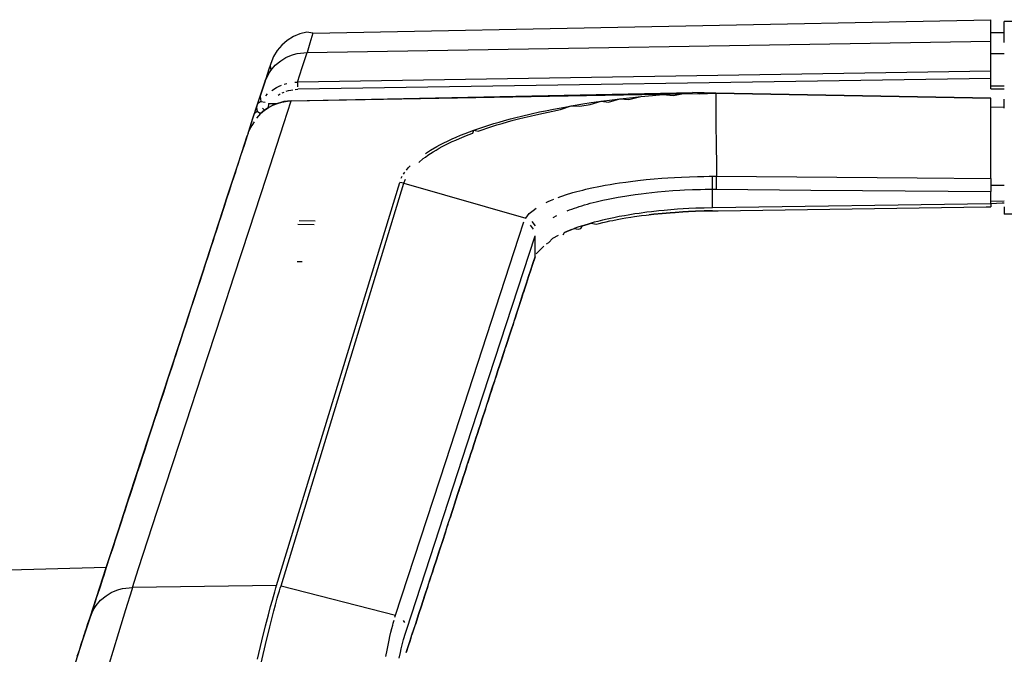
# Model space of a CAD drawing. Header units: millimetres. Extents: x -960 to 506, y 235 to 390.
# Tile 10 of 45: x -842 to -777, y 327 to 369. Entities that reach past the tile are written whole.
import ezdxf

# ---------------------------------------------------------------- set-up
doc = ezdxf.new("R2010")
doc.units = ezdxf.units.MM

# ---------------------------------------------------------------- blocks, each defined once
blk = doc.blocks.new('Fuehrung-S120__22', base_point=(-777.144, 355.868))
at = {"color": 7, "linetype": 'Continuous'}
for p, q in [((-777.144, 367.221), (-777.144, 368.623)), ((-551.826, 368.623), (-777.144, 368.623)), ((-777.144, 362.888), (-777.144, 363.489)), ((-777.144, 356.369), (-777.144, 355.868)), ((-267.696, 355.868), (-777.144, 355.868))]:
    blk.add_line(p, q, dxfattribs=at)
blk = doc.blocks.new('Seitenteil-rechts__30', base_point=(-877.344, 235.315))
at = {"color": 7, "linetype": 'Continuous'}
for p, q in [((-822.844, 367.852), (-778.044, 368.738)), ((-778.044, 367.317), (-778.044, 368.738)), ((-823.703, 367.804), (-824.138, 367.621)), ((-823.255, 367.915), (-823.703, 367.804)), ((-822.844, 367.852), (-823.255, 367.915)), ((-777.144, 367.861), (-778.044, 367.869)), ((-824.545, 367.368), (-824.905, 367.053)), ((-824.138, 367.621), (-824.545, 367.368)), ((-778.044, 365.328), (-778.044, 367.317)), ((-825.208, 366.69), (-825.445, 366.295)), ((-824.905, 367.053), (-825.208, 366.69)), ((-825.628, 365.84), (-825.674, 365.7)), ((-825.628, 365.84), (-825.674, 365.7)), ((-825.445, 366.295), (-825.628, 365.84)), ((-825.729, 365.533), (-825.981, 364.761)), ((-825.771, 365.174), (-825.981, 364.761)), ((-825.801, 365.31), (-825.771, 365.174)), ((-825.674, 365.7), (-825.729, 365.533)), ((-825.674, 365.7), (-825.636, 365.376)), ((-778.044, 364.847), (-778.044, 365.328)), ((-826.574, 362.942), (-826.034, 364.598)), ((-826.034, 364.598), (-826.118, 364.34)), ((-825.981, 364.761), (-826.034, 364.598)), ((-826.034, 364.598), (-825.981, 364.761)), ((-825.981, 364.761), (-826.034, 364.598)), ((-778.044, 364.174), (-778.044, 364.847)), ((-826.245, 363.949), (-826.33, 363.689)), ((-826.16, 364.21), (-826.245, 363.949)), ((-826.118, 364.34), (-826.16, 364.21)), ((-824.276, 363.365), (-796.222, 363.87)), ((-796.222, 363.87), (-797.763, 363.911)), ((-778.044, 363.554), (-796.222, 363.87)), ((-826.292, 363.329), (-826.5, 363.168)), ((-826.33, 363.689), (-826.292, 363.329)), ((-825.496, 363.081), (-825.189, 363.183)), ((-825.189, 363.183), (-824.906, 363.286)), ((-824.906, 363.286), (-824.523, 363.349)), ((-824.523, 363.349), (-824.276, 363.365)), ((-778.044, 358.226), (-778.044, 363.554)), ((-827.126, 361.241), (-826.574, 362.942)), ((-826.81, 362.214), (-826.703, 362.544)), ((-826.703, 362.544), (-826.531, 362.682)), ((-826.5, 363.168), (-826.574, 362.942)), ((-826.531, 362.682), (-826.574, 362.942)), ((-826.31, 362.526), (-826.041, 362.753)), ((-826.041, 362.753), (-825.801, 362.917)), ((-825.801, 362.917), (-825.496, 363.081)), ((-778.044, 362.963), (-777.144, 362.95)), ((-826.921, 361.872), (-826.81, 362.214)), ((-826.74, 361.991), (-826.893, 361.736)), ((-827.126, 361.241), (-827.192, 361.05)), ((-827.126, 361.241), (-827.052, 361.417)), ((-827.052, 361.417), (-826.921, 361.872)), ((-826.969, 361.592), (-827.052, 361.417)), ((-826.893, 361.736), (-826.969, 361.592)), ((-827.75, 359.341), (-827.192, 361.05)), ((-827.192, 361.05), (-827.399, 360.414)), ((-827.481, 360.163), (-827.645, 359.66)), ((-827.399, 360.414), (-827.481, 360.163)), ((-828.55, 356.889), (-827.75, 359.341)), ((-827.645, 359.66), (-827.809, 359.156)), ((-827.974, 358.653), (-828.056, 358.402)), ((-827.892, 358.905), (-827.974, 358.653)), ((-827.809, 359.156), (-827.892, 358.905)), ((-828.056, 358.402), (-828.22, 357.898)), ((-778.044, 358.226), (-778.044, 357.371)), ((-828.384, 357.395), (-828.55, 356.889)), ((-828.22, 357.898), (-828.384, 357.395)), ((-778.044, 356.549), (-778.044, 357.371)), ((-828.78, 356.183), (-828.55, 356.889)), ((-828.55, 356.889), (-828.712, 356.389)), ((-830.178, 351.897), (-828.78, 356.183)), ((-828.78, 356.183), (-828.959, 355.634)), ((-828.712, 356.389), (-828.78, 356.183)), ((-798.404, 356.026), (-798.9, 355.993)), ((-798.9, 355.993), (-798.404, 356.026)), ((-798.017, 356.048), (-798.404, 356.026)), ((-798.404, 356.026), (-798.017, 356.048)), ((-797.56, 356.069), (-798.017, 356.048)), ((-798.017, 356.048), (-797.56, 356.069)), ((-796.993, 356.088), (-797.56, 356.069)), ((-797.56, 356.069), (-796.993, 356.088)), ((-796.425, 356.099), (-796.993, 356.088)), ((-796.993, 356.088), (-796.425, 356.099)), ((-796.425, 356.099), (-796.061, 356.101)), ((-796.061, 356.101), (-778.347, 356.349)), ((-778.347, 356.349), (-778.044, 356.352)), ((-777.28, 356.592), (-778.044, 356.549)), ((-778.044, 356.549), (-778.044, 356.352)), ((-777.144, 356.59), (-777.28, 356.592)), ((-829.041, 355.382), (-829.205, 354.879)), ((-828.959, 355.634), (-829.041, 355.382)), ((-803.68, 355.321), (-803.451, 355.372)), ((-803.451, 355.372), (-803.217, 355.422)), ((-803.217, 355.422), (-803.031, 355.46)), ((-803.031, 355.46), (-802.737, 355.517)), ((-802.737, 355.517), (-802.41, 355.577)), ((-802.41, 355.577), (-802.156, 355.621)), ((-802.156, 355.621), (-801.835, 355.673)), ((-801.835, 355.673), (-801.586, 355.711)), ((-801.586, 355.711), (-801.122, 355.776)), ((-801.122, 355.776), (-800.822, 355.814)), ((-800.822, 355.814), (-800.314, 355.864)), ((-800.314, 355.864), (-800.613, 355.83)), ((-799.767, 355.92), (-800.314, 355.864)), ((-800.314, 355.864), (-799.767, 355.92)), ((-799.235, 355.967), (-799.767, 355.92)), ((-799.767, 355.92), (-799.235, 355.967)), ((-798.9, 355.993), (-799.235, 355.967)), ((-799.235, 355.967), (-798.9, 355.993)), ((-829.205, 354.879), (-829.369, 354.376)), ((-806.211, 354.665), (-806.058, 354.731)), ((-806.058, 354.731), (-805.901, 354.796)), ((-805.901, 354.796), (-805.738, 354.859)), ((-805.738, 354.859), (-805.57, 354.922)), ((-805.57, 354.922), (-805.315, 354.872)), ((-805.315, 354.872), (-805.13, 354.931)), ((-805.13, 354.931), (-805.036, 355.105)), ((-805.036, 355.105), (-804.875, 355.156)), ((-804.875, 355.156), (-804.656, 355.221)), ((-804.656, 355.221), (-804.459, 355.278)), ((-804.459, 355.278), (-804.124, 355.215)), ((-804.124, 355.215), (-803.924, 355.264)), ((-803.924, 355.264), (-803.68, 355.321)), ((-829.451, 354.124), (-829.615, 353.621)), ((-829.369, 354.376), (-829.451, 354.124)), ((-807.246, 354.004), (-807.014, 354.254)), ((-806.311, 354.495), (-806.211, 354.665)), ((-829.615, 353.621), (-829.779, 353.118)), ((-808.081, 353.257), (-807.809, 353.545)), ((-807.809, 353.545), (-807.589, 353.752)), ((-807.397, 353.9), (-807.246, 354.004)), ((-829.779, 353.118), (-829.943, 352.614)), ((-808.164, 353.059), (-808.356, 352.483)), ((-829.943, 352.614), (-830.108, 352.111)), ((-808.467, 352.126), (-808.566, 351.821)), ((-808.356, 352.483), (-808.467, 352.126)), ((-831.012, 349.34), (-830.178, 351.897)), ((-830.178, 351.897), (-830.354, 351.356)), ((-830.108, 352.111), (-830.178, 351.897)), ((-808.667, 351.525), (-808.732, 351.313)), ((-808.617, 351.679), (-808.667, 351.525)), ((-808.566, 351.821), (-808.617, 351.679)), ((-830.518, 350.853), (-830.682, 350.35)), ((-830.436, 351.105), (-830.518, 350.853)), ((-830.354, 351.356), (-830.436, 351.105)), ((-808.864, 350.906), (-808.915, 350.763)), ((-808.732, 351.313), (-808.864, 350.906)), ((-830.682, 350.35), (-830.764, 350.098)), ((-809.064, 350.305), (-809.13, 350.101)), ((-808.963, 350.602), (-809.064, 350.305)), ((-808.915, 350.763), (-808.963, 350.602)), ((-830.928, 349.595), (-831.093, 349.092)), ((-830.764, 350.098), (-830.928, 349.595)), ((-809.13, 350.101), (-809.329, 349.491)), ((-831.669, 347.328), (-831.012, 349.34)), ((-831.093, 349.092), (-831.257, 348.589)), ((-809.488, 348.988), (-809.56, 348.779)), ((-809.393, 349.28), (-809.488, 348.988)), ((-809.329, 349.491), (-809.393, 349.28)), ((-831.257, 348.589), (-831.421, 348.086)), ((-809.723, 348.264), (-809.792, 348.068)), ((-809.62, 348.581), (-809.723, 348.264)), ((-809.56, 348.779), (-809.62, 348.581)), ((-831.421, 348.086), (-831.669, 347.328)), ((-809.858, 347.864), (-809.984, 347.461)), ((-809.792, 348.068), (-809.858, 347.864)), ((-832.827, 343.777), (-831.669, 347.328)), ((-831.749, 347.079), (-831.913, 346.576)), ((-831.669, 347.328), (-831.749, 347.079)), ((-809.984, 347.461), (-810.12, 347.044)), ((-831.995, 346.324), (-832.16, 345.821)), ((-831.913, 346.576), (-831.995, 346.324)), ((-810.321, 346.44), (-810.387, 346.237)), ((-810.249, 346.647), (-810.321, 346.44)), ((-810.189, 346.847), (-810.249, 346.647)), ((-832.16, 345.821), (-832.324, 345.318)), ((-810.52, 345.83), (-810.613, 345.528)), ((-810.448, 346.037), (-810.52, 345.83)), ((-810.387, 346.237), (-810.448, 346.037)), ((-832.406, 345.066), (-832.57, 344.563)), ((-832.324, 345.318), (-832.406, 345.066)), ((-810.713, 345.222), (-810.784, 345.017)), ((-810.613, 345.528), (-810.713, 345.222)), ((-832.57, 344.563), (-832.734, 344.06)), ((-810.944, 344.51), (-811.049, 344.203)), ((-810.845, 344.815), (-810.944, 344.51)), ((-833.556, 341.54), (-832.827, 343.777)), ((-832.734, 344.06), (-832.98, 343.305)), ((-811.143, 343.899), (-811.242, 343.594)), ((-811.049, 344.203), (-811.143, 343.899)), ((-832.98, 343.305), (-833.144, 342.802)), ((-811.242, 343.594), (-811.346, 343.288)), ((-833.144, 342.802), (-833.309, 342.298)), ((-811.606, 342.475), (-811.673, 342.271)), ((-811.507, 342.78), (-811.606, 342.475)), ((-811.446, 342.983), (-811.507, 342.78)), ((-833.473, 341.795), (-833.556, 341.54)), ((-833.309, 342.298), (-833.473, 341.795)), ((-811.772, 341.966), (-811.871, 341.66)), ((-811.673, 342.271), (-811.772, 341.966)), ((-834.96, 337.236), (-833.71, 341.071)), ((-833.71, 341.071), (-833.801, 340.789)), ((-833.71, 341.071), (-833.556, 341.54)), ((-833.556, 341.54), (-833.71, 341.071)), ((-812.07, 341.05), (-812.136, 340.846)), ((-811.971, 341.355), (-812.07, 341.05)), ((-811.871, 341.66), (-811.971, 341.355)), ((-833.801, 340.789), (-833.965, 340.286)), ((-812.202, 340.643), (-812.302, 340.337)), ((-812.136, 340.846), (-812.202, 340.643)), ((-834.129, 339.782), (-834.294, 339.279)), ((-833.965, 340.286), (-834.129, 339.782)), ((-812.467, 339.828), (-812.533, 339.625)), ((-812.401, 340.032), (-812.467, 339.828)), ((-812.302, 340.337), (-812.401, 340.032)), ((-834.294, 339.279), (-834.376, 339.028)), ((-812.666, 339.218), (-812.765, 338.912)), ((-812.533, 339.625), (-812.609, 339.407)), ((-834.458, 338.776), (-834.622, 338.273)), ((-834.376, 339.028), (-834.458, 338.776)), ((-812.831, 338.709), (-812.93, 338.404)), ((-812.765, 338.912), (-812.831, 338.709)), ((-834.704, 338.021), (-834.868, 337.518)), ((-834.622, 338.273), (-834.704, 338.021)), ((-813.129, 337.793), (-813.205, 337.575)), ((-813.03, 338.098), (-813.129, 337.793)), ((-812.93, 338.404), (-813.03, 338.098)), ((-835.696, 334.981), (-834.96, 337.236)), ((-834.868, 337.518), (-835.114, 336.763)), ((-813.262, 337.386), (-813.394, 336.979)), ((-813.205, 337.575), (-813.262, 337.386)), ((-835.114, 336.763), (-835.279, 336.26)), ((-813.469, 336.763), (-813.649, 336.209)), ((-813.394, 336.979), (-813.469, 336.763)), ((-835.361, 336.008), (-835.525, 335.505)), ((-835.279, 336.26), (-835.361, 336.008)), ((-813.758, 335.859), (-813.833, 335.645)), ((-813.649, 336.209), (-813.758, 335.859)), ((-835.525, 335.505), (-835.696, 334.981)), ((-813.924, 335.35), (-814.032, 335.03)), ((-836.183, 333.489), (-835.696, 334.981)), ((-835.696, 334.981), (-835.853, 334.499)), ((-814.089, 334.842), (-814.288, 334.231)), ((-814.032, 335.03), (-814.089, 334.842)), ((-836.017, 333.995), (-836.099, 333.744)), ((-835.935, 334.247), (-836.017, 333.995)), ((-835.853, 334.499), (-835.935, 334.247)), ((-814.396, 333.911), (-814.463, 333.707)), ((-814.288, 334.231), (-814.396, 333.911)), ((-836.506, 332.5), (-836.183, 333.489)), ((-836.263, 333.24), (-836.506, 332.5)), ((-836.099, 333.744), (-836.263, 333.24)), ((-814.463, 333.707), (-814.685, 333.01)), ((-814.685, 333.01), (-814.847, 332.511)), ((-836.506, 332.5), (-844.924, 332.268)), ((-837.578, 329.211), (-836.506, 332.5)), ((-836.674, 331.982), (-836.756, 331.731)), ((-836.506, 332.5), (-836.674, 331.982)), ((-815.025, 331.977), (-815.115, 331.687)), ((-814.95, 332.195), (-815.025, 331.977)), ((-814.847, 332.511), (-814.95, 332.195)), ((-836.756, 331.731), (-836.92, 331.228)), ((-815.224, 331.366), (-815.281, 331.178)), ((-815.115, 331.687), (-815.224, 331.366)), ((-837.084, 330.724), (-837.166, 330.473)), ((-836.92, 331.228), (-837.084, 330.724)), ((-815.446, 330.669), (-815.522, 330.45)), ((-815.387, 330.865), (-815.446, 330.669)), ((-815.281, 331.178), (-815.387, 330.865)), ((-837.248, 330.221), (-837.33, 329.97)), ((-837.166, 330.473), (-837.248, 330.221)), ((-815.579, 330.262), (-815.673, 329.971)), ((-815.522, 330.45), (-815.579, 330.262)), ((-837.578, 329.211), (-837.465, 329.502)), ((-837.465, 329.502), (-837.578, 329.211)), ((-837.33, 329.97), (-837.465, 329.502)), ((-815.844, 329.448), (-815.985, 329.026)), ((-815.673, 329.971), (-815.844, 329.448)), ((-837.578, 329.211), (-838.094, 327.628)), ((-837.765, 328.639), (-837.715, 328.791)), ((-837.715, 328.791), (-837.621, 329.078)), ((-837.621, 329.078), (-837.578, 329.211)), ((-815.985, 329.026), (-816.075, 328.735)), ((-837.98, 327.98), (-837.923, 328.153)), ((-837.923, 328.153), (-837.869, 328.32)), ((-837.869, 328.32), (-837.816, 328.482)), ((-837.816, 328.482), (-837.765, 328.639)), ((-816.151, 328.517), (-816.301, 328.04)), ((-838.094, 327.628), (-838.94, 325.033)), ((-838.286, 327.04), (-838.158, 327.431)), ((-838.158, 327.431), (-838.037, 327.802)), ((-838.037, 327.802), (-837.98, 327.98)), ((-816.439, 327.616), (-816.548, 327.296)), ((-816.35, 327.906), (-816.439, 327.616)), ((-838.42, 326.629), (-838.286, 327.04)), ((-816.548, 327.296), (-816.682, 326.867)), ((-816.638, 327.005), (-816.682, 326.867))]:
    blk.add_line(p, q, dxfattribs=at)
at = {"color": 1, "linetype": 'Continuous'}
for p, q in [((-822.844, 367.852), (-822.916, 367.615)), ((-823.233, 366.558), (-778.044, 367.317)), ((-823.045, 367.185), (-823.233, 366.558)), ((-822.916, 367.615), (-823.045, 367.185)), ((-824.269, 366.385), (-824.128, 366.431)), ((-824.128, 366.431), (-823.886, 366.493)), ((-823.886, 366.493), (-823.678, 366.529)), ((-823.678, 366.529), (-823.233, 366.558)), ((-823.551, 365.584), (-823.233, 366.558)), ((-777.144, 366.469), (-778.044, 366.476)), ((-825.334, 365.724), (-824.973, 366.024)), ((-824.973, 366.024), (-824.634, 366.228)), ((-824.634, 366.228), (-824.269, 366.385)), ((-825.87, 364.995), (-825.771, 365.174)), ((-825.771, 365.174), (-825.636, 365.376)), ((-825.636, 365.376), (-825.334, 365.724)), ((-823.869, 364.61), (-823.551, 365.584)), ((-778.044, 365.328), (-823.869, 364.61)), ((-824.742, 364.464), (-824.568, 364.515)), ((-824.042, 364.602), (-823.869, 364.61)), ((-823.869, 364.61), (-823.862, 364.431)), ((-778.044, 364.847), (-823.852, 364.131)), ((-825.969, 363.71), (-825.838, 363.835)), ((-825.554, 364.061), (-825.245, 364.251)), ((-825.245, 364.251), (-825.082, 364.332)), ((-825.082, 364.332), (-824.914, 364.403)), ((-824.883, 363.891), (-824.746, 363.951)), ((-824.606, 364.003), (-824.463, 364.046)), ((-824.463, 364.046), (-824.316, 364.08)), ((-824.316, 364.08), (-824.165, 364.106)), ((-824.276, 363.365), (-797.763, 363.911)), ((-824.01, 364.122), (-823.852, 364.131)), ((-823.862, 364.431), (-823.856, 364.285)), ((-799.228, 363.82), (-798.237, 363.885)), ((-799.013, 363.726), (-798.237, 363.885)), ((-798.237, 363.885), (-797.763, 363.911)), ((-798.237, 363.885), (-797.308, 363.825)), ((-797.308, 363.825), (-796.222, 363.87)), ((-796.222, 363.87), (-780.459, 363.596)), ((-778.044, 363.554), (-796.222, 363.87)), ((-796.222, 363.87), (-796.21, 362.523)), ((-778.044, 364.365), (-777.144, 364.355)), ((-778.044, 364.174), (-777.144, 364.163)), ((-826.292, 363.329), (-826.009, 363.286)), ((-825.781, 363.187), (-825.801, 362.917)), ((-825.781, 363.187), (-825.189, 363.183)), ((-825.189, 363.183), (-825.496, 363.081)), ((-824.906, 363.286), (-825.189, 363.183)), ((-825.146, 363.746), (-825.016, 363.822)), ((-824.771, 363.315), (-824.906, 363.286)), ((-824.523, 363.349), (-824.771, 363.315)), ((-824.764, 361.868), (-824.276, 363.365)), ((-824.276, 363.365), (-824.523, 363.349)), ((-805.013, 363.162), (-804.446, 363.249)), ((-804.529, 363.117), (-803.798, 363.342)), ((-804.446, 363.249), (-803.798, 363.342)), ((-803.798, 363.342), (-803.074, 363.437)), ((-803.798, 363.342), (-803.303, 363.292)), ((-803.303, 363.292), (-802.549, 363.502)), ((-803.074, 363.437), (-802.549, 363.502)), ((-802.549, 363.502), (-801.701, 363.598)), ((-802.549, 363.502), (-801.955, 363.456)), ((-801.955, 363.456), (-801.181, 363.651)), ((-801.701, 363.598), (-801.181, 363.651)), ((-801.181, 363.651), (-800.407, 363.724)), ((-801.181, 363.651), (-800.407, 363.724)), ((-800.407, 363.724), (-799.721, 363.782)), ((-800.407, 363.724), (-799.721, 363.782)), ((-799.721, 363.782), (-799.228, 363.82)), ((-799.721, 363.782), (-799.013, 363.726)), ((-780.459, 363.596), (-778.044, 363.554)), ((-826.31, 362.526), (-826.585, 362.218)), ((-826.574, 362.942), (-826.531, 362.682)), ((-826.531, 362.682), (-826.31, 362.526)), ((-826.041, 362.753), (-826.31, 362.526)), ((-826.041, 362.753), (-826.185, 362.894)), ((-825.801, 362.917), (-826.041, 362.753)), ((-825.496, 363.081), (-825.801, 362.917)), ((-808.416, 362.512), (-807.871, 362.633)), ((-808.104, 362.451), (-807.606, 362.56)), ((-807.871, 362.633), (-807.464, 362.719)), ((-807.606, 362.56), (-806.996, 362.686)), ((-807.464, 362.719), (-806.953, 362.821)), ((-806.996, 362.686), (-806.482, 362.786)), ((-806.953, 362.821), (-806.205, 362.961)), ((-806.482, 362.786), (-805.773, 363.037)), ((-806.205, 362.961), (-805.773, 363.037)), ((-805.773, 363.037), (-805.013, 363.162)), ((-805.773, 363.037), (-805.205, 363.011)), ((-805.205, 363.011), (-804.529, 363.117)), ((-778.044, 362.963), (-777.144, 362.95)), ((-810.884, 361.864), (-810.533, 361.968)), ((-810.682, 361.778), (-810.336, 361.88)), ((-810.533, 361.968), (-810.174, 362.07)), ((-810.336, 361.88), (-809.982, 361.981)), ((-810.174, 362.07), (-809.789, 362.174)), ((-809.982, 361.981), (-809.62, 362.08)), ((-809.789, 362.174), (-809.435, 362.267)), ((-809.62, 362.08), (-809.251, 362.176)), ((-809.435, 362.267), (-809.054, 362.362)), ((-809.251, 362.176), (-808.876, 362.27)), ((-809.054, 362.362), (-808.416, 362.512)), ((-808.876, 362.27), (-808.493, 362.362)), ((-808.493, 362.362), (-808.104, 362.451)), ((-796.21, 362.523), (-796.202, 361.592)), ((-825.921, 358.32), (-824.764, 361.868)), ((-812.776, 361.215), (-812.506, 361.318)), ((-812.578, 361.125), (-812.284, 361.238)), ((-812.506, 361.318), (-812.2, 361.43)), ((-812.284, 361.238), (-812.2, 361.43)), ((-812.2, 361.43), (-811.884, 361.541)), ((-812.2, 361.43), (-811.927, 361.368)), ((-811.927, 361.368), (-811.601, 361.482)), ((-811.884, 361.541), (-811.559, 361.65)), ((-811.601, 361.482), (-811.349, 361.567)), ((-811.559, 361.65), (-811.226, 361.758)), ((-811.349, 361.567), (-811.02, 361.673)), ((-811.226, 361.758), (-810.884, 361.864)), ((-811.02, 361.673), (-810.682, 361.778)), ((-796.202, 361.592), (-796.195, 360.712)), ((-814.446, 360.463), (-814.23, 360.574)), ((-814.23, 360.574), (-813.905, 360.732)), ((-813.905, 360.732), (-813.643, 360.852)), ((-813.866, 360.562), (-813.638, 360.671)), ((-813.643, 360.852), (-813.373, 360.97)), ((-813.638, 360.671), (-813.406, 360.777)), ((-813.406, 360.777), (-813.159, 360.886)), ((-813.373, 360.97), (-813.093, 361.088)), ((-813.159, 360.886), (-812.841, 361.02)), ((-813.093, 361.088), (-812.776, 361.215)), ((-812.841, 361.02), (-812.578, 361.125)), ((-796.195, 360.712), (-796.179, 358.878)), ((-815.41, 359.895), (-815.274, 359.984)), ((-815.274, 359.984), (-815.07, 360.112)), ((-815.07, 360.112), (-814.654, 360.351)), ((-815.068, 359.886), (-814.888, 360)), ((-814.888, 360), (-814.699, 360.115)), ((-814.699, 360.115), (-814.502, 360.228)), ((-814.654, 360.351), (-814.446, 360.463)), ((-814.502, 360.228), (-814.298, 360.34)), ((-814.298, 360.34), (-814.086, 360.451)), ((-814.086, 360.451), (-813.866, 360.562)), ((-815.85, 359.3), (-815.548, 359.547)), ((-815.548, 359.547), (-815.406, 359.653)), ((-815.406, 359.653), (-815.241, 359.77)), ((-815.241, 359.77), (-815.068, 359.886)), ((-816.859, 358.522), (-816.768, 358.658)), ((-816.666, 358.794), (-816.553, 358.929)), ((-816.553, 358.929), (-816.429, 359.063)), ((-796.179, 358.878), (-796.175, 358.38)), ((-827.062, 354.823), (-825.921, 358.32)), ((-825.244, 331.315), (-817.107, 357.976)), ((-816.827, 357.934), (-817.107, 357.976)), ((-817.003, 358.249), (-816.937, 358.386)), ((-816.827, 357.934), (-816.731, 358.186)), ((-802.584, 357.941), (-802.167, 358)), ((-802.167, 358), (-801.848, 358.042)), ((-801.848, 358.042), (-801.362, 358.1)), ((-801.362, 358.1), (-800.81, 358.158)), ((-800.81, 358.158), (-800.298, 358.206)), ((-800.298, 358.206), (-799.788, 358.247)), ((-799.788, 358.247), (-799.388, 358.275)), ((-799.388, 358.275), (-798.948, 358.302)), ((-798.948, 358.302), (-798.474, 358.327)), ((-798.474, 358.327), (-797.948, 358.349)), ((-797.948, 358.349), (-797.428, 358.366)), ((-797.428, 358.366), (-796.996, 358.375)), ((-796.996, 358.375), (-796.664, 358.38)), ((-796.664, 358.38), (-796.436, 358.378)), ((-796.436, 358.378), (-796.175, 358.38)), ((-796.432, 358.222), (-796.436, 358.378)), ((-796.426, 357.873), (-796.432, 358.222)), ((-796.175, 358.38), (-782.906, 358.267)), ((-796.169, 358.146), (-796.175, 358.38)), ((-796.161, 357.774), (-796.169, 358.146)), ((-782.906, 358.267), (-778.044, 358.226)), ((-824.956, 331.291), (-816.827, 357.934)), ((-816.827, 357.934), (-808.779, 355.613)), ((-805.655, 357.299), (-805.404, 357.369)), ((-805.404, 357.369), (-805.211, 357.42)), ((-805.211, 357.42), (-805.013, 357.47)), ((-805.013, 357.47), (-804.811, 357.519)), ((-804.811, 357.519), (-804.518, 357.586)), ((-804.518, 357.586), (-804.294, 357.635)), ((-804.294, 357.635), (-804.065, 357.683)), ((-804.065, 357.683), (-803.833, 357.728)), ((-803.833, 357.728), (-803.518, 357.787)), ((-803.518, 357.787), (-803.191, 357.844)), ((-803.191, 357.844), (-802.871, 357.897)), ((-802.871, 357.897), (-802.584, 357.941)), ((-800.815, 357.268), (-800.072, 357.346)), ((-800.072, 357.346), (-799.566, 357.39)), ((-799.566, 357.39), (-799.053, 357.429)), ((-799.053, 357.429), (-798.598, 357.457)), ((-798.598, 357.457), (-798.274, 357.474)), ((-798.274, 357.474), (-797.749, 357.497)), ((-797.749, 357.497), (-797.222, 357.514)), ((-797.222, 357.514), (-796.921, 357.521)), ((-796.921, 357.521), (-796.693, 357.524)), ((-796.693, 357.524), (-796.424, 357.525)), ((-796.424, 357.525), (-796.426, 357.873)), ((-796.424, 356.292), (-796.424, 357.525)), ((-796.424, 357.525), (-796.16, 357.525)), ((-796.16, 357.525), (-796.161, 357.774)), ((-796.16, 357.525), (-789.925, 357.471)), ((-789.925, 357.471), (-786.521, 357.442)), ((-786.521, 357.442), (-778.044, 357.371)), ((-777.144, 357.767), (-778.044, 357.774)), ((-807.434, 356.643), (-807.295, 356.709)), ((-807.295, 356.709), (-807.15, 356.774)), ((-807.15, 356.774), (-806.929, 356.867)), ((-806.624, 356.985), (-806.464, 357.043)), ((-806.464, 357.043), (-806.332, 357.088)), ((-806.332, 357.088), (-806.151, 357.148)), ((-806.151, 357.148), (-805.655, 357.299)), ((-804.328, 356.641), (-804.133, 356.69)), ((-804.133, 356.69), (-803.936, 356.738)), ((-803.936, 356.738), (-803.68, 356.797)), ((-803.68, 356.797), (-803.321, 356.874)), ((-803.321, 356.874), (-803.11, 356.916)), ((-803.11, 356.916), (-802.894, 356.958)), ((-802.894, 356.958), (-802.676, 356.998)), ((-802.676, 356.998), (-802.229, 357.074)), ((-802.229, 357.074), (-801.953, 357.117)), ((-801.953, 357.117), (-801.535, 357.177)), ((-801.535, 357.177), (-801.153, 357.228)), ((-801.153, 357.228), (-800.815, 357.268)), ((-778.044, 356.743), (-777.144, 356.76)), ((-808.542, 355.908), (-808.294, 356.125)), ((-808.294, 356.125), (-808.097, 356.267)), ((-806.034, 356.094), (-805.884, 356.153)), ((-805.884, 356.153), (-805.729, 356.211)), ((-805.729, 356.211), (-805.555, 356.273)), ((-805.555, 356.273), (-805.405, 356.325)), ((-805.405, 356.325), (-805.236, 356.38)), ((-805.236, 356.38), (-805.063, 356.434)), ((-805.063, 356.434), (-804.886, 356.488)), ((-804.886, 356.488), (-804.704, 356.54)), ((-804.704, 356.54), (-804.518, 356.591)), ((-804.518, 356.591), (-804.328, 356.641)), ((-800.472, 356.031), (-800.766, 355.995)), ((-799.986, 356.085), (-800.472, 356.031)), ((-799.624, 356.121), (-799.986, 356.085)), ((-799.187, 356.16), (-799.624, 356.121)), ((-798.755, 356.193), (-799.187, 356.16)), ((-798.37, 356.219), (-798.755, 356.193)), ((-798.003, 356.24), (-798.37, 356.219)), ((-797.539, 356.261), (-798.003, 356.24)), ((-796.982, 356.28), (-797.539, 356.261)), ((-796.424, 356.292), (-796.982, 356.28)), ((-778.044, 356.549), (-796.424, 356.292)), ((-822.69, 355.42), (-823.763, 355.426)), ((-808.779, 355.613), (-808.542, 355.908)), ((-808.378, 355.381), (-808.165, 355.099)), ((-806.955, 355.658), (-806.716, 355.786)), ((-804.021, 355.395), (-804.257, 355.333)), ((-803.696, 355.475), (-804.021, 355.395)), ((-803.405, 355.542), (-803.696, 355.475)), ((-803.182, 355.591), (-803.405, 355.542)), ((-802.955, 355.638), (-803.182, 355.591)), ((-802.596, 355.709), (-802.955, 355.638)), ((-802.253, 355.771), (-802.596, 355.709)), ((-802.012, 355.813), (-802.253, 355.771)), ((-801.562, 355.885), (-802.012, 355.813)), ((-801.273, 355.927), (-801.562, 355.885)), ((-800.766, 355.995), (-801.273, 355.927)), ((-828.047, 351.804), (-827.062, 354.823)), ((-822.769, 355.173), (-823.843, 355.18)), ((-809.227, 354.348), (-808.895, 355.365)), ((-808.486, 355.136), (-808.285, 354.882)), ((-806.058, 354.731), (-806.211, 354.665)), ((-805.901, 354.796), (-806.058, 354.731)), ((-805.738, 354.859), (-805.901, 354.796)), ((-805.27, 355.028), (-805.57, 354.922)), ((-805.036, 355.105), (-805.27, 355.028)), ((-804.875, 355.156), (-805.036, 355.105)), ((-804.656, 355.221), (-804.875, 355.156)), ((-804.459, 355.278), (-804.656, 355.221)), ((-804.257, 355.333), (-804.459, 355.278)), ((-814.066, 339.513), (-809.227, 354.348)), ((-812.34, 341.64), (-808.164, 354.443)), ((-808.164, 353.059), (-808.164, 354.443)), ((-806.636, 354.463), (-807.014, 354.254)), ((-808.269, 352.736), (-808.164, 353.059)), ((-823.889, 352.746), (-823.553, 352.746)), ((-808.566, 351.821), (-808.467, 352.126)), ((-808.467, 352.126), (-808.269, 352.736)), ((-828.868, 349.287), (-828.047, 351.804)), ((-808.732, 351.313), (-808.566, 351.821)), ((-808.963, 350.602), (-808.864, 350.906)), ((-808.864, 350.906), (-808.732, 351.313)), ((-809.223, 349.802), (-808.963, 350.602)), ((-809.393, 349.28), (-809.223, 349.802)), ((-830.189, 345.238), (-828.868, 349.287)), ((-809.62, 348.581), (-809.488, 348.988)), ((-809.488, 348.988), (-809.393, 349.28)), ((-809.918, 347.665), (-809.723, 348.264)), ((-809.723, 348.264), (-809.62, 348.581)), ((-809.984, 347.461), (-809.918, 347.665)), ((-810.249, 346.647), (-810.12, 347.044)), ((-810.12, 347.044), (-809.984, 347.461)), ((-810.448, 346.037), (-810.249, 346.647)), ((-810.613, 345.528), (-810.448, 346.037)), ((-831.219, 342.081), (-830.189, 345.238)), ((-810.845, 344.815), (-810.713, 345.222)), ((-810.713, 345.222), (-810.613, 345.528)), ((-811.143, 343.899), (-810.944, 344.51)), ((-810.944, 344.51), (-810.845, 344.815)), ((-811.242, 343.594), (-811.143, 343.899)), ((-811.507, 342.78), (-811.242, 343.594)), ((-811.673, 342.271), (-811.606, 342.475)), ((-811.606, 342.475), (-811.507, 342.78)), ((-832.102, 339.374), (-831.219, 342.081)), ((-811.871, 341.66), (-811.772, 341.966)), ((-811.772, 341.966), (-811.673, 342.271)), ((-816.649, 328.43), (-812.34, 341.64)), ((-812.136, 340.846), (-812.07, 341.05)), ((-812.07, 341.05), (-811.971, 341.355)), ((-811.971, 341.355), (-811.871, 341.66)), ((-812.302, 340.337), (-812.202, 340.643)), ((-812.202, 340.643), (-812.136, 340.846)), ((-812.533, 339.625), (-812.467, 339.828)), ((-812.467, 339.828), (-812.401, 340.032)), ((-812.401, 340.032), (-812.302, 340.337)), ((-833.132, 336.216), (-832.102, 339.374)), ((-817.381, 329.352), (-814.066, 339.513)), ((-812.765, 338.912), (-812.666, 339.218)), ((-812.666, 339.218), (-812.533, 339.625)), ((-812.93, 338.404), (-812.831, 338.709)), ((-812.831, 338.709), (-812.765, 338.912)), ((-813.262, 337.386), (-813.129, 337.793)), ((-813.129, 337.793), (-813.03, 338.098)), ((-813.03, 338.098), (-812.93, 338.404)), ((-813.394, 336.979), (-813.262, 337.386)), ((-813.559, 336.47), (-813.394, 336.979)), ((-834.367, 332.43), (-833.132, 336.216)), ((-813.924, 335.35), (-813.758, 335.859)), ((-813.758, 335.859), (-813.692, 336.063)), ((-813.692, 336.063), (-813.559, 336.47)), ((-814.089, 334.842), (-813.924, 335.35)), ((-814.288, 334.231), (-814.089, 334.842)), ((-814.519, 333.518), (-814.288, 334.231)), ((-814.685, 333.01), (-814.519, 333.518)), ((-814.847, 332.511), (-814.685, 333.01)), ((-834.777, 331.172), (-834.367, 332.43)), ((-815.115, 331.687), (-814.95, 332.195)), ((-814.95, 332.195), (-814.847, 332.511)), ((-825.244, 331.315), (-834.777, 331.172)), ((-825.292, 331.16), (-825.244, 331.315)), ((-825.004, 331.137), (-824.956, 331.291)), ((-824.956, 331.291), (-817.381, 329.352)), ((-815.281, 331.178), (-815.115, 331.687)), ((-836.879, 330.338), (-836.518, 330.637)), ((-836.518, 330.637), (-836.178, 330.842)), ((-836.178, 330.842), (-835.813, 330.999)), ((-835.813, 330.999), (-835.672, 331.045)), ((-835.672, 331.045), (-835.43, 331.106)), ((-835.43, 331.106), (-835.223, 331.143)), ((-834.825, 331.016), (-835.228, 329.698)), ((-835.223, 331.143), (-834.777, 331.172)), ((-834.777, 331.172), (-834.825, 331.016)), ((-825.462, 330.584), (-825.373, 330.891)), ((-825.373, 330.891), (-825.292, 331.16)), ((-825.158, 330.616), (-825.061, 330.951)), ((-825.061, 330.951), (-825.004, 331.137)), ((-815.579, 330.262), (-815.446, 330.669)), ((-815.446, 330.669), (-815.281, 331.178)), ((-837.315, 329.787), (-837.18, 329.99)), ((-837.18, 329.99), (-836.879, 330.338)), ((-825.648, 329.91), (-825.528, 330.35)), ((-825.528, 330.35), (-825.462, 330.584)), ((-825.427, 329.633), (-825.318, 330.042)), ((-825.318, 330.042), (-825.2, 330.47)), ((-825.2, 330.47), (-825.158, 330.616)), ((-815.673, 329.971), (-815.579, 330.262)), ((-837.465, 329.502), (-837.315, 329.787)), ((-835.228, 329.698), (-835.692, 328.175)), ((-825.974, 328.64), (-825.787, 329.378)), ((-825.787, 329.378), (-825.648, 329.91)), ((-825.562, 329.112), (-825.427, 329.633)), ((-817.423, 329.215), (-817.381, 329.352)), ((-816.075, 328.735), (-815.844, 329.448)), ((-815.844, 329.448), (-815.673, 329.971)), ((-825.695, 328.583), (-825.562, 329.112)), ((-817.632, 328.456), (-817.573, 328.686)), ((-817.573, 328.686), (-817.535, 328.828)), ((-817.535, 328.828), (-817.484, 329.01)), ((-816.77, 328.869), (-816.86, 329.004)), ((-816.301, 328.04), (-816.075, 328.735)), ((-835.692, 328.175), (-836.063, 326.955)), ((-826.214, 327.655), (-825.974, 328.64)), ((-825.984, 327.4), (-825.695, 328.583)), ((-817.756, 327.938), (-817.687, 328.234)), ((-817.687, 328.234), (-817.632, 328.456)), ((-816.855, 327.733), (-816.734, 328.159)), ((-816.734, 328.159), (-816.692, 328.297)), ((-816.692, 328.297), (-816.649, 328.43)), ((-816.439, 327.616), (-816.301, 328.04)), ((-826.505, 326.428), (-826.214, 327.655)), ((-826.431, 325.513), (-825.984, 327.4)), ((-817.878, 327.374), (-817.813, 327.683)), ((-817.813, 327.683), (-817.756, 327.938)), ((-817.01, 327.115), (-816.942, 327.393)), ((-816.942, 327.393), (-816.901, 327.556)), ((-816.901, 327.556), (-816.855, 327.733)), ((-816.638, 327.005), (-816.439, 327.616)), ((-836.063, 326.955), (-836.548, 325.361)), ((-818.026, 326.618), (-817.948, 327.027)), ((-817.948, 327.027), (-817.878, 327.374)), ((-817.147, 326.499), (-817.065, 326.872)), ((-817.065, 326.872), (-817.01, 327.115)), ((-816.682, 326.867), (-816.638, 327.005))]:
    blk.add_line(p, q, dxfattribs=at)
blk = doc.blocks.new('Seitenteil-rechts-kpl__1__31', base_point=(-877.344, 235.315))
blk.add_blockref('Seitenteil-rechts__30', (-877.344, 235.315))
blk = doc.blocks.new('Gehaeuse-kpl_-S120__46', base_point=(-877.344, 235.315))
for name, p in [('Seitenteil-rechts-kpl__1__31', (-877.344, 235.315)), ('Fuehrung-S120__22', (-777.144, 355.868))]:
    blk.add_blockref(name, p)
blk = doc.blocks.new('S120_1__70', base_point=(-960.383, 235.315))
blk.add_blockref('Gehaeuse-kpl_-S120__46', (-877.344, 235.315))
blk = doc.blocks.new('Drfsicht1', base_point=(-227, 359))
blk.add_blockref('S120_1__70', (-960.383, 235.315))

msp = doc.modelspace()

# ---------------------------------------------------------------- block references
msp.add_blockref('Drfsicht1', (-227, 359))

doc.saveas('drawing.dxf')
